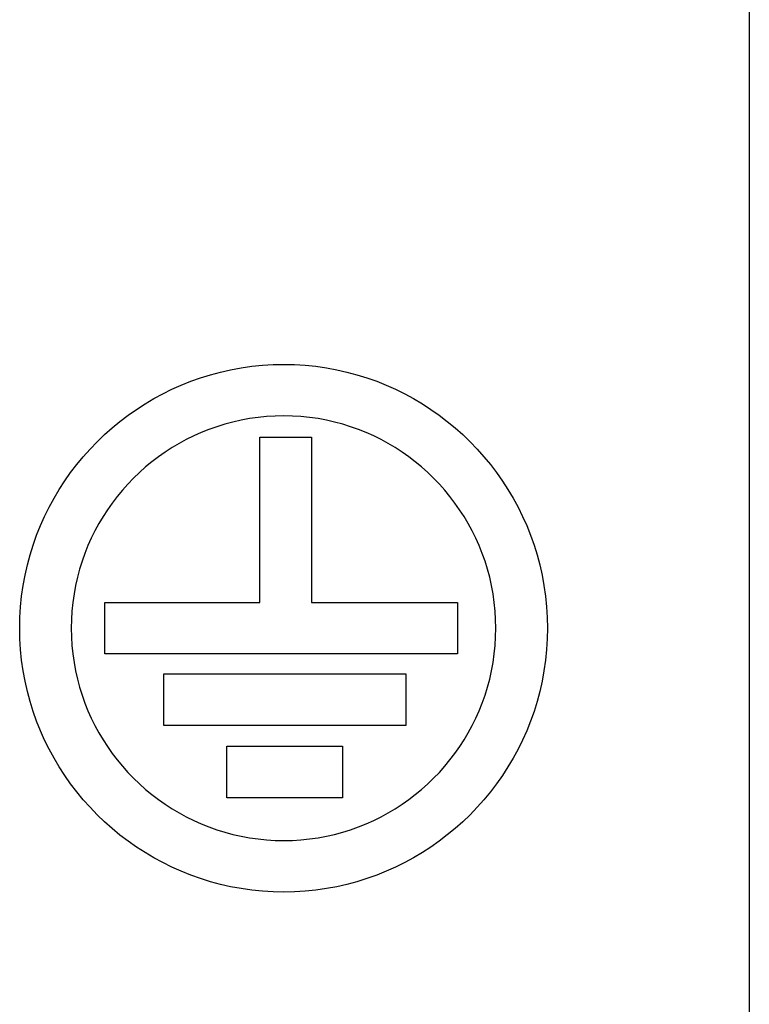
# Model space of a CAD drawing. Header units: millimetres. Extents: x 0 to 1682, y 0 to 1188.
# Tile 50 of 73: x 1302 to 1306, y 631 to 637. Entities that reach past the tile are written whole.
import ezdxf

# ---------------------------------------------------------------- set-up
doc = ezdxf.new("R2010")
doc.units = ezdxf.units.MM
doc.header["$LTSCALE"] = 92.51
doc.layers.add('PROCESSING_MODULE_COVER-SHAPE', color=7, linetype='CONTINUOUS')

msp = doc.modelspace()

# ---------------------------------------------------------------- linework, layer by layer
at = {"layer": 'PROCESSING_MODULE_COVER-SHAPE', "color": 7, "linetype": 'Continuous'}
for p, q in [((1306.19326, 642.758927), (1306.19326, 616.795901)), ((1303.343687, 634.418069), (1303.643755, 634.418069)), ((1303.343687, 633.455509), (1303.343687, 634.418069)), ((1303.643755, 634.418069), (1303.643755, 633.455509)), ((1302.440382, 633.455509), (1303.343687, 633.455509)), ((1302.440382, 633.155441), (1302.440382, 633.455509)), ((1303.643755, 633.455509), (1304.49435, 633.455509)), ((1304.49435, 633.455509), (1304.49435, 633.155441)), ((1304.49435, 633.155441), (1302.440382, 633.155441)), ((1302.784203, 633.038996), (1304.193248, 633.038996)), ((1302.784203, 632.738928), (1302.784203, 633.038996)), ((1304.193248, 633.038996), (1304.193248, 632.738928)), ((1304.193248, 632.738928), (1302.784203, 632.738928)), ((1303.152484, 632.61835), (1303.825312, 632.61835)), ((1303.152484, 632.318282), (1303.152484, 632.61835)), ((1303.825312, 632.61835), (1303.825312, 632.318282)), ((1303.825312, 632.318282), (1303.152484, 632.318282))]:
    msp.add_line(p, q, dxfattribs=at)
for points in [[(1303.483213, 631.769133), (1303.420896, 631.770382), (1303.358684, 631.774138), (1303.296681, 631.780399), (1303.234993, 631.78916), (1303.173725, 631.800416), (1303.114729, 631.813727), (1303.056308, 631.829368), (1302.998541, 631.84732), (1302.941508, 631.867565), (1302.88529, 631.890083), (1302.831288, 631.914228), (1302.778217, 631.940469), (1302.726153, 631.968755), (1302.675176, 631.999035), (1302.625363, 632.031258), (1302.576793, 632.065371), (1302.529544, 632.101324), (1302.483693, 632.139066), (1302.439319, 632.178545), (1302.3965, 632.219709), (1302.355321, 632.262492), (1302.315826, 632.30683), (1302.278067, 632.352645), (1302.242094, 632.39986), (1302.207961, 632.448397), (1302.175718, 632.498177), (1302.145416, 632.549123), (1302.117109, 632.601157), (1302.090846, 632.6542), (1302.066681, 632.708176), (1302.044149, 632.764349), (1302.023891, 632.821339), (1302.005927, 632.879064), (1301.990276, 632.937444), (1301.976958, 632.9964), (1301.9657, 633.05762), (1301.956939, 633.119259), (1301.950678, 633.181213), (1301.94692, 633.243378), (1301.945666, 633.305647), (1301.94692, 633.367916), (1301.950678, 633.430081), (1301.956939, 633.492035), (1301.9657, 633.553674), (1301.976958, 633.614894), (1301.990276, 633.673849), (1302.005927, 633.73223), (1302.023891, 633.789955), (1302.044149, 633.846945), (1302.066681, 633.903118), (1302.090846, 633.957094), (1302.117109, 634.010137), (1302.145416, 634.062171), (1302.175717, 634.113117), (1302.207961, 634.162897), (1302.242094, 634.211434), (1302.278067, 634.258649), (1302.315826, 634.304465), (1302.355321, 634.348803), (1302.3965, 634.391585), (1302.439319, 634.432749), (1302.483693, 634.472227), (1302.529544, 634.509968), (1302.576793, 634.545921), (1302.625364, 634.580034), (1302.675177, 634.612256), (1302.726154, 634.642536), (1302.778217, 634.670823), (1302.831288, 634.697065), (1302.88529, 634.721211), (1302.941508, 634.743731), (1302.998541, 634.763978), (1303.056308, 634.781931), (1303.114729, 634.797574), (1303.173725, 634.810885), (1303.234993, 634.82214), (1303.296681, 634.830899), (1303.358684, 634.837158), (1303.420896, 634.840913), (1303.483213, 634.842161)], [(1303.483213, 634.842161), (1303.545409, 634.840903), (1303.607499, 634.837144), (1303.669379, 634.830888), (1303.730944, 634.822134), (1303.792089, 634.810885), (1303.850978, 634.797575), (1303.909292, 634.781932), (1303.96695, 634.763977), (1304.023873, 634.74373), (1304.07998, 634.721211), (1304.133898, 634.697056), (1304.186885, 634.670806), (1304.238863, 634.642512), (1304.289753, 634.612227), (1304.339478, 634.580002), (1304.38796, 634.545888), (1304.435122, 634.509938), (1304.480884, 634.472203), (1304.525171, 634.432735), (1304.567902, 634.391585), (1304.609024, 634.348791), (1304.648461, 634.304443), (1304.686162, 634.258621), (1304.722077, 634.211401), (1304.756153, 634.162862), (1304.788341, 634.113083), (1304.818588, 634.062141), (1304.846844, 634.010114), (1304.873058, 633.95708), (1304.897178, 633.903118), (1304.919676, 633.84694), (1304.939902, 633.789948), (1304.957838, 633.732224), (1304.973464, 633.673845), (1304.98676, 633.614894), (1304.998001, 633.553673), (1305.006749, 633.492033), (1305.013, 633.430079), (1305.016753, 633.367915), (1305.018004, 633.305647), (1305.016753, 633.243379), (1305.013, 633.181215), (1305.006749, 633.119261), (1304.998001, 633.057621), (1304.98676, 632.9964), (1304.973464, 632.937449), (1304.957838, 632.87907), (1304.939902, 632.821345), (1304.919676, 632.764354), (1304.897178, 632.708176), (1304.873058, 632.654214), (1304.846844, 632.60118), (1304.818588, 632.549154), (1304.788341, 632.498211), (1304.756153, 632.448432), (1304.722077, 632.399894), (1304.686162, 632.352674), (1304.648461, 632.306851), (1304.609024, 632.262504), (1304.567902, 632.219709), (1304.525171, 632.178559), (1304.480885, 632.13909), (1304.435122, 632.101354), (1304.387961, 632.065404), (1304.339479, 632.03129), (1304.289754, 631.999064), (1304.238863, 631.968779), (1304.186886, 631.940486), (1304.133899, 631.914237), (1304.07998, 631.890083), (1304.023873, 631.867566), (1303.96695, 631.847321), (1303.909292, 631.829367), (1303.850978, 631.813726), (1303.792089, 631.800416), (1303.730944, 631.789166), (1303.669379, 631.78041), (1303.607498, 631.774152), (1303.545408, 631.770392), (1303.483213, 631.769133)], [(1303.483213, 634.542093), (1303.433053, 634.541091), (1303.382977, 634.538073), (1303.333069, 634.533041), (1303.283414, 634.525998), (1303.234096, 634.516949), (1303.186612, 634.506246), (1303.139589, 634.493669), (1303.093093, 634.47923), (1303.047188, 634.462946), (1303.001939, 634.44483), (1302.958475, 634.425402), (1302.91576, 634.404286), (1302.873858, 634.381522), (1302.83283, 634.357152), (1302.79274, 634.331218), (1302.753649, 634.303761), (1302.715622, 634.274823), (1302.678721, 634.244446), (1302.643008, 634.212671), (1302.608546, 634.179539), (1302.575408, 634.14511), (1302.543624, 634.109431), (1302.513237, 634.072563), (1302.484287, 634.034569), (1302.456817, 633.995512), (1302.430868, 633.955454), (1302.406482, 633.914458), (1302.3837, 633.872587), (1302.362565, 633.829904), (1302.343118, 633.78647), (1302.324985, 633.741265), (1302.308683, 633.695403), (1302.294226, 633.648949), (1302.281632, 633.601967), (1302.270915, 633.554522), (1302.261856, 633.505254), (1302.254806, 633.455648), (1302.249768, 633.405788), (1302.246743, 633.35576), (1302.245734, 633.305647), (1302.246743, 633.255534), (1302.249767, 633.205505), (1302.254806, 633.155646), (1302.261856, 633.10604), (1302.270915, 633.056772), (1302.281632, 633.009327), (1302.294227, 632.962346), (1302.308683, 632.915892), (1302.324985, 632.87003), (1302.343118, 632.824824), (1302.362565, 632.781389), (1302.383699, 632.738704), (1302.40648, 632.696832), (1302.430865, 632.655835), (1302.456814, 632.615777), (1302.484283, 632.576719), (1302.513233, 632.538725), (1302.543621, 632.501858), (1302.575406, 632.46618), (1302.608546, 632.431755), (1302.643008, 632.39863), (1302.678722, 632.366862), (1302.715624, 632.336492), (1302.753653, 632.307562), (1302.792744, 632.280113), (1302.832835, 632.254186), (1302.873863, 632.229821), (1302.915765, 632.207062), (1302.958478, 632.185947), (1303.001939, 632.16652), (1303.047189, 632.148399), (1303.093094, 632.132108), (1303.139589, 632.117662), (1303.186612, 632.105076), (1303.234096, 632.094366), (1303.283413, 632.085309), (1303.333068, 632.078261), (1303.382976, 632.073225), (1303.433052, 632.070204), (1303.483213, 632.069201)], [(1303.483213, 632.069201), (1303.533249, 632.070214), (1303.583201, 632.073238), (1303.632983, 632.078272), (1303.682512, 632.085315), (1303.731703, 632.094366), (1303.779073, 632.105075), (1303.82598, 632.117661), (1303.872359, 632.132108), (1303.918146, 632.1484), (1303.963277, 632.16652), (1304.006645, 632.185956), (1304.049262, 632.207079), (1304.091067, 632.229845), (1304.131997, 632.254215), (1304.171989, 632.280145), (1304.21098, 632.307595), (1304.248907, 632.336523), (1304.285709, 632.366887), (1304.321322, 632.398644), (1304.355684, 632.431755), (1304.388756, 632.466194), (1304.420471, 632.501883), (1304.450788, 632.538758), (1304.479668, 632.576757), (1304.507068, 632.615817), (1304.532949, 632.655875), (1304.557268, 632.696867), (1304.579985, 632.738732), (1304.60106, 632.781405), (1304.620451, 632.824824), (1304.63854, 632.870036), (1304.654802, 632.9159), (1304.669222, 632.962354), (1304.681784, 633.009332), (1304.692474, 633.056772), (1304.701511, 633.106042), (1304.708544, 633.155649), (1304.713569, 633.205508), (1304.716586, 633.255535), (1304.717592, 633.305647), (1304.716586, 633.355758), (1304.713569, 633.405786), (1304.708543, 633.455645), (1304.701511, 633.505252), (1304.692474, 633.554522), (1304.681785, 633.601962), (1304.669223, 633.648941), (1304.654803, 633.695395), (1304.63854, 633.741259), (1304.620451, 633.78647), (1304.601059, 633.829888), (1304.579984, 633.87256), (1304.557266, 633.914423), (1304.532946, 633.955415), (1304.507065, 633.995471), (1304.479664, 634.034531), (1304.450785, 634.07253), (1304.420468, 634.109406), (1304.388754, 634.145097), (1304.355684, 634.179539), (1304.321323, 634.212656), (1304.28571, 634.244421), (1304.24891, 634.274793), (1304.210983, 634.303728), (1304.171993, 634.331186), (1304.132002, 634.357123), (1304.091072, 634.381498), (1304.049267, 634.404269), (1304.006647, 634.425394), (1303.963277, 634.44483), (1303.918147, 634.462945), (1303.87236, 634.47923), (1303.825981, 634.49367), (1303.779073, 634.506248), (1303.731703, 634.516949), (1303.682511, 634.525993), (1303.632982, 634.53303), (1303.5832, 634.538059), (1303.533249, 634.54108), (1303.483213, 634.542093)]]:
    msp.add_lwpolyline(points, dxfattribs=at)

doc.saveas('drawing.dxf')
